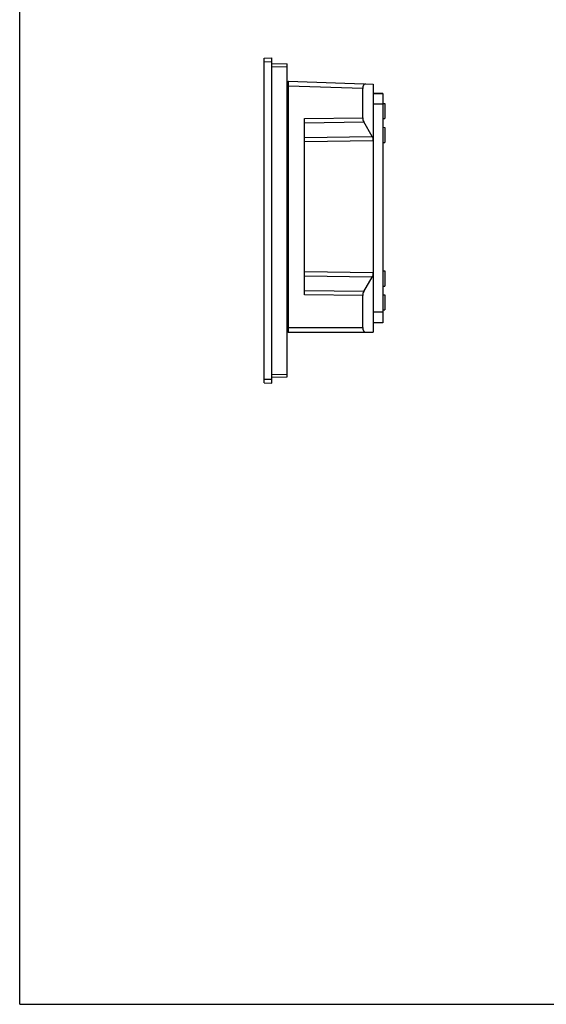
# Model space of a CAD drawing. Header units: millimetres. Extents: x 0 to 3905, y -1166 to 1110.
# Tile 2 of 155: x 0 to 275, y 0 to 515. Entities that reach past the tile are written whole.
import ezdxf

# ---------------------------------------------------------------- set-up
doc = ezdxf.new("R2010")
doc.units = ezdxf.units.MM
doc.header["$LTSCALE"] = 65.395
for name, color, linetype in [('000-VT2000_DXF_FORMAT', 7, 'CONTINUOUS'), ('DE-11-055623DXF_CONTINUOUS_LINE', 7, 'CONTINUOUS'), ('DE-13-001392DXF_CONTINUOUS_LINE', 7, 'CONTINUOUS'), ('DE-13-001394DXF_CONTINUOUS_LINE', 7, 'CONTINUOUS')]:
    doc.layers.add(name, color=color, linetype=linetype)

msp = doc.modelspace()

# ---------------------------------------------------------------- linework, layer by layer
at = {"layer": '000-VT2000_DXF_FORMAT', "color": 7}
for q in [(0, 841), (1189, 0)]:
    msp.add_line((0, 0), q, dxfattribs=at)
at = {"layer": 'DE-11-055623DXF_CONTINUOUS_LINE'}
for p in [(139.907, 352.501), (140.294, 351.457)]:
    msp.add_line(p, (139.907, 351.457), dxfattribs=at)
at = {"layer": 'DE-13-001392DXF_CONTINUOUS_LINE'}
for p, q in [((139.911, 482.033), (140.411, 482.516)), ((139.911, 351.84), (139.911, 482.033)), ((139.911, 480.017), (140.411, 480.017)), ((140.411, 482.516), (184.811, 480.965)), ((140.411, 353.857), (140.411, 480.017)), ((179.263, 478.661), (140.411, 480.017)), ((184.811, 480.965), (184.811, 351.357)), ((179.263, 463.415), (179.263, 478.661)), ((189.811, 476.044), (184.811, 476.044)), ((189.811, 476.021), (184.811, 476.021)), ((189.811, 476.044), (189.811, 356.278)), ((189.811, 470.528), (184.811, 470.528)), ((189.811, 470.473), (184.811, 470.473)), ((189.811, 470.935), (190.811, 470.909)), ((190.811, 470.909), (190.811, 462.985)), ((148.811, 462.974), (179.263, 463.415)), ((148.811, 370.919), (148.811, 462.974)), ((148.811, 460.854), (179.781, 461.302)), ((184.294, 453.708), (179.781, 461.302)), ((189.811, 462.959), (190.811, 462.985)), ((189.811, 458.435), (190.811, 458.409)), ((190.811, 458.409), (190.811, 450.485)), ((148.811, 453.195), (184.294, 453.708)), ((148.811, 451.075), (184.811, 451.596)), ((189.811, 450.459), (190.811, 450.485)), ((184.811, 382.298), (148.811, 382.819)), ((189.811, 383.435), (190.811, 383.409)), ((190.811, 383.409), (190.811, 375.485)), ((184.294, 380.185), (148.811, 380.699)), ((179.781, 372.591), (184.294, 380.185)), ((179.781, 372.591), (148.811, 373.039)), ((179.263, 370.479), (148.811, 370.919)), ((189.811, 375.459), (190.811, 375.485)), ((189.811, 370.935), (190.811, 370.909)), ((190.811, 370.909), (190.811, 362.985)), ((179.263, 353.857), (179.263, 370.479)), ((189.811, 361.849), (184.811, 361.849)), ((189.811, 361.794), (184.811, 361.794)), ((189.811, 362.959), (190.811, 362.985)), ((189.811, 356.301), (184.811, 356.301)), ((189.811, 356.278), (184.811, 356.278)), ((139.911, 353.857), (179.263, 353.857)), ((139.911, 351.84), (140.394, 351.357)), ((140.394, 351.357), (184.811, 351.357))]:
    msp.add_line(p, q, dxfattribs=at)
for centre, major_axis, ratio, start_param, end_param in [((180.737, 478.606), (-0.049, 2.502), 0.5888022, -0.0321423, 1.537436), ((181.032, 463.442), (0.024, 3), 0.5894539, -4.6985476, -3.9136541), ((183.043, 451.569), (0.024, 3), 0.5894539, -1.556955, -0.7720614), ((183.043, 382.325), (-0.024, 3), 0.5894539, -2.3695312, -1.5846377), ((181.032, 370.452), (-0.024, 3), 0.5894539, 0.7720614, 1.556955), ((180.737, 353.857), (0, 2.5), 0.5895892, -4.712389, -3.1415927)]:
    msp.add_ellipse(centre, major_axis=major_axis, ratio=ratio, start_param=start_param, end_param=end_param, dxfattribs=at)
for points, knots in [([(140.418, 481.515), (140.418, 481.588), (140.418, 481.728), (140.418, 481.926), (140.418, 482.075), (140.417, 482.18), (140.417, 482.249), (140.417, 482.31), (140.416, 482.363), (140.415, 482.409), (140.415, 482.446), (140.414, 482.472), (140.413, 482.489), (140.413, 482.498), (140.413, 482.506), (140.412, 482.511), (140.412, 482.514), (140.412, 482.516), (140.411, 482.516)], [0, 0, 0, 0, 0.2210973, 0.419126, 0.5914328, 0.6672043, 0.7357072, 0.7967114, 0.8500117, 0.8954287, 0.9328098, 0.9620295, 0.9735473, 0.9829909, 0.9903536, 0.9956323, 0.9988305, 1, 1, 1, 1]), ([(140.411, 480.017), (140.412, 480.151), (140.415, 480.65), (140.417, 481.149), (140.418, 481.515)], [0, 0, 0, 0, 0.2670096, 1, 1, 1, 1]), ([(140.394, 351.357), (140.395, 351.357), (140.395, 351.359), (140.395, 351.362), (140.396, 351.367), (140.396, 351.375), (140.397, 351.384), (140.398, 351.401), (140.398, 351.428), (140.399, 351.466), (140.4, 351.512), (140.401, 351.567), (140.402, 351.629), (140.403, 351.699), (140.404, 351.807), (140.405, 351.959), (140.407, 352.16), (140.408, 352.302), (140.408, 352.378)], [0, 0, 0, 0, 0.0011572, 0.0043468, 0.0096208, 0.0169827, 0.0264291, 0.0379531, 0.0671948, 0.1046102, 0.1500717, 0.2034233, 0.2644817, 0.3330368, 0.408853, 0.5812009, 0.7791564, 1, 1, 1, 1]), ([(140.408, 352.378), (140.408, 352.49), (140.41, 352.983), (140.411, 353.476), (140.411, 353.857)], [0, 0, 0, 0, 0.2272922, 1, 1, 1, 1])]:
    msp.add_open_spline(points, degree=3, knots=knots, dxfattribs=at)
at = {"layer": 'DE-13-001394DXF_CONTINUOUS_LINE'}
for p, q in [((127.811, 494.665), (131.711, 494.767)), ((127.811, 324.869), (127.811, 494.665)), ((131.711, 324.767), (131.711, 494.767)), ((127.811, 492.665), (131.711, 492.767)), ((131.711, 491.767), (139.811, 491.555)), ((131.711, 490.267), (139.811, 490.055)), ((139.811, 327.979), (139.811, 491.555)), ((139.911, 481.389), (139.811, 481.393)), ((139.911, 479.987), (139.811, 479.987)), ((139.911, 353.907), (139.811, 353.907)), ((139.911, 352.504), (139.811, 352.501)), ((131.711, 329.266), (139.811, 329.478)), ((127.811, 326.868), (131.711, 326.766)), ((127.811, 324.869), (131.711, 324.767)), ((131.711, 327.767), (139.811, 327.979))]:
    msp.add_line(p, q, dxfattribs=at)

doc.saveas('drawing.dxf')
